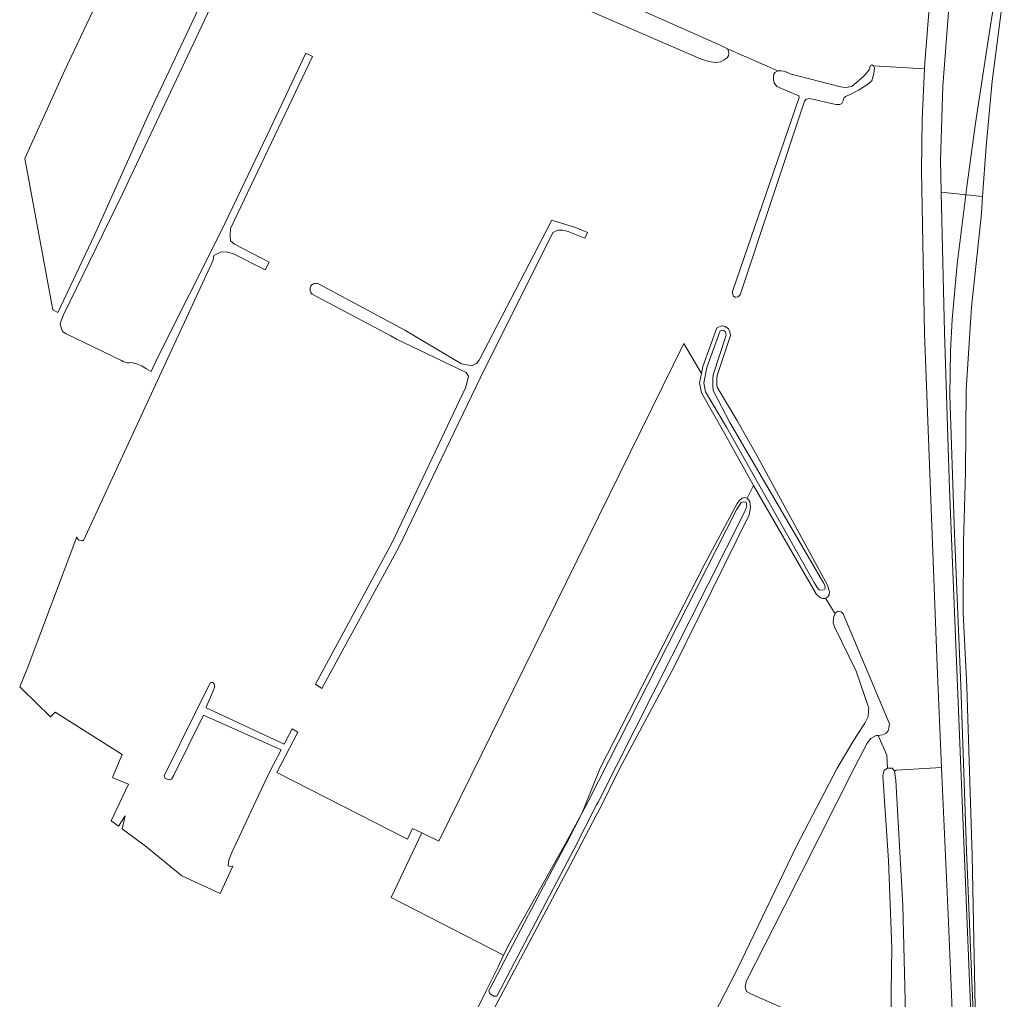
# Model space of a CAD drawing. Header units: metres. Extents: x 110065 to 112666, y 425872 to 427362.
# Tile 2 of 104: x 110235 to 110473, y 426417 to 426653. Entities that reach past the tile are written whole.
import ezdxf

# ---------------------------------------------------------------- set-up
doc = ezdxf.new("R2010")
doc.units = ezdxf.units.M
for name, color, linetype, lineweight in [('B-WE-GR-GRAS-GV', 60, 'Continuous', 13), ('B-WE-GR-GROENVOORZIENING-GV', 80, 'Continuous', 18), ('B-WE-IE-TERREINAFSCHEIDING_KUNSTMATIG_HEKWERK-G', 20, 'IE-TERREINAFSCHEIDING-KUNSTMATIG', 18), ('B-WE-OG-TERREIN_ERF-GV', 7, 'Continuous', 18), ('B-WE-OG-WATER-GV', 130, 'Continuous', 18), ('B-WE-VH-ONVERHARD-GV', 252, 'Continuous', 18), ('B-WE-VH-VERHARDING_GESLOTEN-GV', 7, 'Continuous', 18)]:
    doc.layers.add(name, color=color, linetype=linetype, lineweight=lineweight)
doc.linetypes.add('IE-TERREINAFSCHEIDING-KUNSTMATIG', pattern='A,4,[82,NLCS.SHX,S=0.75,R=90,X=0,Y=0],4,-2', length=10)

msp = doc.modelspace()

# ---------------------------------------------------------------- linework, layer by layer
at = {"layer": 'B-WE-GR-GRAS-GV', "flags": 128}
for points in [[(110267.71, 426687.382), (110245.862, 426641.254), (110236.188, 426619.906), (110242.938, 426583.272), (110244.175, 426582.687), (110252.977, 426601.372), (110266.232, 426630.905), (110279.44, 426658.886)], [(110348.92, 426671.995), (110404.337, 426647.354), (110406.171, 426646.402), (110418.35, 426641.097), (110419.166, 426641.135), (110420.11, 426640.969), (110421.266, 426640.4), (110433.116, 426637.287), (110433.939, 426637.12), (110434.859, 426637.077), (110436.247, 426637.352), (110439.204, 426639.867), (110440.385, 426641.33), (110440.754, 426642.367), (110441.016, 426642.577), (110441.473, 426642.32), (110453.772, 426641.606), (110453.856, 426643.021), (110455.074, 426658.361)], [(110281.754, 426657.794), (110259.783, 426611.37), (110245.52, 426582.051), (110244.715, 426579.977), (110244.939, 426578.93), (110245.249, 426578.089), (110246.125, 426577.524), (110259.521, 426571.035), (110259.943, 426570.789), (110260.398, 426570.612), (110260.875, 426570.509), (110261.362, 426570.482), (110261.848, 426570.533), (110263.163, 426570.216), (110264.42, 426569.717), (110265.594, 426569.044), (110266.753, 426568.391), (110268.163, 426571.487), (110283.634, 426602.318), (110294.866, 426625.743), (110304.102, 426645.413), (110305.761, 426644.586), (110285.882, 426602.973), (110285.798, 426601.205), (110285.937, 426599.987), (110286.864, 426599.215), (110295.241, 426594.843), (110294.328, 426593.009), (110286.644, 426596.846), (110285.202, 426597.205), (110283.64, 426597.341), (110281.907, 426596.463), (110281.72, 426595.313), (110250.337, 426527.513), (110249.942, 426527.461), (110249.256, 426527.598), (110248.723, 426528.112), (110248.712, 426528.388), (110236.728, 426496.499), (110234.916, 426492.14), (110234.916, 426492.14), (110234.916, 426492.14), (110235.42, 426491.651), (110242.399, 426484.88), (110243.472, 426485.957), (110259.741, 426475.736), (110257.425, 426470.381), (110257.476, 426470.108), (110261.202, 426468.567), (110257.07, 426459.673), (110258.787, 426458.417), (110260.421, 426460.894), (110259.743, 426457.718), (110265.712, 426453.352), (110274.148, 426446.371), (110283.405, 426442.082), (110286.473, 426448.704), (110285.856, 426448.617), (110285.358, 426448.84), (110285.493, 426450.161), (110286.246, 426452.067), (110292.628, 426465.643), (110295.441, 426471.628), (110298.164, 426476.84), (110279.411, 426485.226), (110272.219, 426470.708), (110271.636, 426469.764), (110271.053, 426469.643), (110270.126, 426469.916), (110269.833, 426470.603), (110277.486, 426486.068), (110280.971, 426493.068), (110281.267, 426493.187), (110281.555, 426493.162), (110281.836, 426493.023), (110281.973, 426492.832), (110282.067, 426492.25), (110282.002, 426491.922), (110281.799, 426491.259), (110280.008, 426487.22), (110280.027, 426487.015), (110280.61, 426486.801), (110298.89, 426478.229), (110300.847, 426481.973), (110302.18, 426481.157), (110297.096, 426471.395), (110328.731, 426455.26), (110329.965, 426457.876), (110332.224, 426456.795), (110336.285, 426454.795), (110395.578, 426575.181), (110399.818, 426567.912), (110400.135, 426569.628), (110403.578, 426578.955), (110404.773, 426579.424), (110405.597, 426579.239), (110406.359, 426578.699), (110406.715, 426577.985), (110406.84, 426577.081), (110403.661, 426567.396), (110403.592, 426566.523), (110403.585, 426565.039), (110403.626, 426564.558), (110408.414, 426556.625), (110413.078, 426548.344), (110430.305, 426516.719), (110430.844, 426515.094), (110430.734, 426514.375), (110430.305, 426513.813), (110429.848, 426513.538), (110430.049, 426513.277), (110432.16, 426509.739), (110432.359, 426510.094), (110432.844, 426510.375), (110433.664, 426510.281), (110434.109, 426509.75), (110445.32, 426483.188), (110445.203, 426482.094), (110445.023, 426481.438), (110444.438, 426480.844), (110443.641, 426480.5), (110442.589, 426480.37), (110444.68, 426475.548), (110444.836, 426472.396), (110444.906, 426472.438), (110445.953, 426472.406), (110446.477, 426471.875), (110446.503, 426471.721), (110446.956, 426471.976), (110457.893, 426472.622), (110456.831, 426497.127), (110453.759, 426577.55), (110453.048, 426616.986), (110453.234, 426629.301), (110453.772, 426641.606), (110441.473, 426642.32), (110441.686, 426641.855), (110441.551, 426640.46), (110441.096, 426638.69), (110440.085, 426637.868), (110437.854, 426636.464), (110435.841, 426635.354), (110434.661, 426634.898), (110434.262, 426634.461), (110434.092, 426633.826), (110433.776, 426633.182), (110433.307, 426632.947), (110432.362, 426632.927), (110425.99, 426634.382), (110425.54, 426634.372), (110425.095, 426634.138), (110424.797, 426633.804), (110409.183, 426586.907), (110408.696, 426586.463), (110408.166, 426586.351), (110407.879, 426586.385), (110407.583, 426586.63), (110407.326, 426587.197), (110407.377, 426587.731), (110423.509, 426634.679), (110423.357, 426635.062), (110418.1, 426637.283), (110417.467, 426638.169), (110417.267, 426638.943), (110417.25, 426639.743), (110417.341, 426640.3), (110417.62, 426640.694), (110418.35, 426641.097), (110406.171, 426646.402), (110406.388, 426645.83), (110406.461, 426645.341), (110406.371, 426644.725), (110406.074, 426644.291), (110405.368, 426643.765), (110404.476, 426643.316), (110403.253, 426643.129), (110401.651, 426643.362), (110399.601, 426644.022), (110363.098, 426659.917)], [(110472.627, 426657.847), (110470.161, 426638.645), (110468.701, 426622.807), (110467.862, 426610.677), (110467.58, 426606.611), (110465.193, 426583.919), (110463.89, 426563.982), (110463.685, 426543.993), (110463.204, 426527.089), (110463.132, 426509.996), (110464.01, 426492.104), (110465.306, 426451.318), (110466.162, 426410.572), (110466.892, 426394.499), (110467.718, 426389.258), (110467.869, 426382.081), (110481.652, 426383.411)], [(110393.172, 426394), (110408.367, 426423.594), (110422.867, 426453.594), (110432.68, 426472.469), (110436.695, 426479.188), (110439.367, 426483.313), (110439.703, 426483.969), (110440.141, 426484.938), (110440.273, 426486.219), (110440.336, 426486.938), (110437.258, 426495.875), (110432.047, 426506.594), (110431.719, 426507.625), (110431.773, 426508.563), (110431.852, 426509.188), (110432.16, 426509.739), (110430.049, 426513.277), (110429.848, 426513.538), (110429.734, 426513.469), (110429.086, 426513.438), (110428.688, 426513.625), (110427.703, 426514.438), (110427.703, 426514.438), (110427.703, 426514.438), (110412.441, 426540.793), (110410.906, 426537.781), (110411.523, 426536.906), (110411.719, 426535.469), (110411.367, 426533.688), (110393.227, 426496.938), (110380.086, 426472.469), (110374.984, 426462.094), (110374.367, 426460.969), (110367.961, 426448.844), (110348.359, 426411.719)], [(110445.742, 426405.969), (110445.711, 426418.469), (110445.914, 426428.875), (110445.102, 426450.125), (110443.688, 426470.563), (110444.07, 426471.938), (110444.836, 426472.396), (110444.68, 426475.548), (110442.589, 426480.37), (110442.133, 426480.313), (110440.813, 426479.594), (110439.93, 426478.5), (110436.813, 426472.469), (110419.813, 426438.875), (110410.633, 426420.844), (110410.406, 426419.438), (110410.734, 426418.406), (110411.938, 426417.781), (110427.549, 426410.925)]]:
    msp.add_lwpolyline(points, dxfattribs=at)
for points in [[(110467.862, 426610.677), (110457.82, 426611.742), (110458.646, 426577.8), (110459.848, 426539.928), (110465.085, 426411.006), (110466.136, 426390.458), (110467.039, 426390.45), (110467.344, 426383.607), (110467.091, 426390.106), (110466.893, 426394.475), (110466.892, 426394.499), (110466.162, 426410.572), (110465.306, 426451.318), (110464.01, 426492.104), (110463.132, 426509.996), (110463.204, 426527.089), (110463.685, 426543.993), (110463.89, 426563.982), (110465.193, 426583.919), (110467.58, 426606.611), (110467.862, 426610.677), (110467.862, 426610.677)], [(110369.642, 426603.122), (110372.259, 426601.979), (110371.658, 426600.63), (110367.583, 426602.21), (110366.296, 426602.586), (110365.163, 426602.585), (110363.859, 426602), (110363.071, 426600.3), (110347.317, 426568.94), (110326.667, 426525.886), (110307.973, 426491.74), (110306.469, 426492.732), (110325.001, 426526.982), (110342.842, 426564.626), (110343.491, 426567.253), (110342.924, 426568.145), (110326.06, 426576.175), (110324.737, 426577.032), (110305.691, 426587.123), (110305.517, 426587.286), (110305.372, 426587.476), (110305.261, 426587.686), (110305.185, 426587.913), (110305.147, 426588.148), (110305.148, 426588.386), (110305.189, 426588.621), (110305.267, 426588.847), (110305.381, 426589.056), (110305.528, 426589.244), (110305.704, 426589.405), (110305.904, 426589.535), (110306.122, 426589.631), (110306.353, 426589.69), (110306.591, 426589.71), (110306.801, 426589.695), (110307.006, 426589.65), (110307.203, 426589.576), (110328.065, 426578.392), (110341.772, 426570.238), (110343.488, 426569.879), (110344.484, 426569.846), (110345.393, 426570.345), (110346.062, 426571.135), (110363.667, 426605.003), (110369.642, 426603.122), (110369.642, 426603.122)], [(110399.818, 426567.912), (110395.578, 426575.181), (110336.285, 426454.795), (110332.224, 426456.795), (110324.798, 426441.132), (110351.991, 426427.165), (110353.484, 426430.188), (110367.281, 426454.75), (110371, 426461.621), (110370.961, 426461.656), (110371.148, 426462.063), (110375.375, 426472.469), (110400.75, 426522), (110407.906, 426535.406), (110408.516, 426536.469), (110409.031, 426537.156), (110409.727, 426537.781), (110410.297, 426537.875), (110410.906, 426537.781), (110412.441, 426540.793), (110411.922, 426541.688), (110405.156, 426553.875), (110399.871, 426563.231), (110399.397, 426565.63), (110399.818, 426567.912), (110399.818, 426567.912)]]:
    msp.add_lwpolyline(points, close=True, dxfattribs=at)
at = {"layer": 'B-WE-GR-GROENVOORZIENING-GV', "flags": 128}
for points in [[(110406.359, 426578.699), (110405.597, 426579.239), (110404.773, 426579.424), (110403.578, 426578.955), (110400.135, 426569.628), (110399.818, 426567.912), (110399.397, 426565.63), (110399.871, 426563.231), (110405.156, 426553.875), (110411.922, 426541.688), (110412.441, 426540.793), (110427.703, 426514.438), (110428.688, 426513.625), (110429.086, 426513.438), (110429.734, 426513.469), (110429.848, 426513.538), (110430.305, 426513.813), (110430.734, 426514.375), (110430.844, 426515.094), (110430.305, 426516.719), (110413.078, 426548.344), (110408.414, 426556.625), (110403.626, 426564.558), (110403.585, 426565.039), (110403.592, 426566.523), (110403.661, 426567.396), (110406.84, 426577.081), (110406.715, 426577.985), (110406.359, 426578.699), (110406.359, 426578.699)], [(110428.308, 426515.534), (110427.809, 426516.168), (110427.087, 426517.343), (110405.88, 426554.951), (110400.852, 426563.425), (110400.415, 426565.636), (110401.103, 426569.362), (110404.361, 426578.188), (110404.853, 426578.381), (110405.182, 426578.307), (110405.576, 426578.028), (110405.747, 426577.685), (110405.818, 426577.173), (110402.673, 426567.594), (110402.592, 426566.564), (110402.585, 426564.999), (110402.686, 426563.794), (110406.685, 426556.067), (110429.37, 426517.269), (110429.697, 426516.686), (110429.732, 426515.999), (110429.612, 426515.621), (110429.166, 426515.501), (110428.308, 426515.534), (110428.308, 426515.534)], [(110371, 426461.621), (110372.558, 426464.674), (110408.358, 426534.923), (110409.471, 426536.727), (110410.055, 426536.848), (110410.621, 426536.78), (110410.794, 426535.819), (110410.298, 426534.531), (110374.953, 426464.392), (110374.462, 426463.545), (110369.03, 426452.922), (110350.354, 426417.251), (110349.633, 426417.26), (110348.802, 426417.756), (110348.537, 426418.071), (110348.424, 426418.582), (110357.975, 426436.978), (110366.658, 426453.243), (110367.289, 426454.352), (110371, 426461.621), (110371, 426461.621)]]:
    msp.add_lwpolyline(points, close=True, dxfattribs=at)
msp.add_lwpolyline([(110348.359, 426411.719), (110367.961, 426448.844), (110374.367, 426460.969), (110374.984, 426462.094), (110380.086, 426472.469), (110393.227, 426496.938), (110411.367, 426533.688), (110411.719, 426535.469), (110411.523, 426536.906), (110410.906, 426537.781), (110410.297, 426537.875), (110409.727, 426537.781), (110409.031, 426537.156), (110408.516, 426536.469), (110407.906, 426535.406), (110400.75, 426522), (110375.375, 426472.469), (110371.148, 426462.063), (110370.961, 426461.656), (110371, 426461.621), (110371, 426461.621), (110371, 426461.621), (110367.281, 426454.75), (110353.484, 426430.188), (110351.991, 426427.165), (110350.631, 426424.41), (110347.827, 426418.73), (110336.945, 426396.688)], dxfattribs=at)
at = {"layer": 'B-WE-IE-TERREINAFSCHEIDING_KUNSTMATIG_HEKWERK-G', "flags": 128}
msp.add_lwpolyline([(110554.325, 426868.701), (110547.458, 426871.853), (110533.896, 426877.558), (110528.369, 426861.567), (110501.501, 426786.926), (110496.568, 426772.806), (110489.457, 426769.973), (110476.369, 426720.781), (110479.71, 426715.889), (110475.73, 426689.775), (110469.468, 426650.017), (110466.148, 426628.409), (110464.11, 426613.728), (110461.717, 426594.318), (110460.527, 426580.978), (110460.115, 426573.404), (110459.885, 426562.61), (110461.022, 426529.105), (110462.575, 426492.457), (110463.966, 426452.528), (110465.902, 426405.459), (110466.281, 426398.025), (110467.718, 426389.258), (110467.93, 426379.214), (110467.565, 426377.958), (110467.85, 426370.634), (110469.059, 426350.948), (110469.466, 426348.705), (110471.277, 426346.139), (110471.934, 426342.231), (110473.913, 426342.555)], dxfattribs=at)
at = {"layer": 'B-WE-OG-TERREIN_ERF-GV', "flags": 128}
msp.add_lwpolyline([(110460.948, 426402.202), (110459.553, 426437.049), (110457.973, 426470.764), (110457.893, 426472.622), (110446.956, 426471.976), (110446.503, 426471.721), (110446.891, 426469.438), (110448.57, 426439.188), (110449.273, 426409.688)], dxfattribs=at)
at = {"layer": 'B-WE-OG-WATER-GV', "flags": 128}
for points in [[(110363.098, 426659.917), (110399.601, 426644.022), (110401.651, 426643.362), (110403.253, 426643.129), (110404.476, 426643.316), (110405.368, 426643.765), (110406.074, 426644.291), (110406.371, 426644.725), (110406.461, 426645.341), (110406.388, 426645.83), (110406.171, 426646.402), (110404.337, 426647.354), (110348.92, 426671.995)], [(110427.549, 426410.925), (110411.938, 426417.781), (110411.938, 426417.781), (110411.938, 426417.781), (110410.734, 426418.406), (110410.406, 426419.438), (110410.633, 426420.844), (110419.813, 426438.875), (110436.813, 426472.469), (110439.93, 426478.5), (110440.813, 426479.594), (110442.133, 426480.313), (110442.589, 426480.37), (110443.641, 426480.5), (110444.438, 426480.844), (110445.023, 426481.438), (110445.203, 426482.094), (110445.32, 426483.188), (110434.109, 426509.75), (110433.664, 426510.281), (110432.844, 426510.375), (110432.359, 426510.094), (110432.16, 426509.739), (110431.852, 426509.188), (110431.773, 426508.563), (110431.719, 426507.625), (110432.047, 426506.594), (110437.258, 426495.875), (110440.336, 426486.938), (110440.273, 426486.219), (110440.141, 426484.938), (110439.703, 426483.969), (110439.367, 426483.313), (110436.695, 426479.188), (110432.68, 426472.469), (110422.867, 426453.594), (110408.367, 426423.594), (110393.172, 426394)]]:
    msp.add_lwpolyline(points, dxfattribs=at)
for points in [[(110441.473, 426642.32), (110441.016, 426642.577), (110440.754, 426642.367), (110440.385, 426641.33), (110439.204, 426639.867), (110436.247, 426637.352), (110434.859, 426637.077), (110433.939, 426637.12), (110433.116, 426637.287), (110421.266, 426640.4), (110420.11, 426640.969), (110419.166, 426641.135), (110418.35, 426641.097), (110417.62, 426640.694), (110417.341, 426640.3), (110417.25, 426639.743), (110417.267, 426638.943), (110417.467, 426638.169), (110418.1, 426637.283), (110423.357, 426635.062), (110423.509, 426634.679), (110407.377, 426587.731), (110407.326, 426587.197), (110407.583, 426586.63), (110407.879, 426586.385), (110408.166, 426586.351), (110408.696, 426586.463), (110409.183, 426586.907), (110424.797, 426633.804), (110425.095, 426634.138), (110425.54, 426634.372), (110425.99, 426634.382), (110432.362, 426632.927), (110433.307, 426632.947), (110433.776, 426633.182), (110434.092, 426633.826), (110434.262, 426634.461), (110434.661, 426634.898), (110435.841, 426635.354), (110437.854, 426636.464), (110440.085, 426637.868), (110441.096, 426638.69), (110441.551, 426640.46), (110441.686, 426641.855), (110441.473, 426642.32), (110441.473, 426642.32)], [(110369.642, 426603.122), (110363.667, 426605.003), (110346.062, 426571.135), (110345.393, 426570.345), (110344.484, 426569.846), (110343.488, 426569.879), (110341.772, 426570.238), (110328.065, 426578.392), (110307.203, 426589.576), (110307.006, 426589.65), (110306.801, 426589.695), (110306.591, 426589.71), (110306.353, 426589.69), (110306.122, 426589.631), (110305.904, 426589.535), (110305.704, 426589.405), (110305.528, 426589.244), (110305.381, 426589.056), (110305.267, 426588.847), (110305.189, 426588.621), (110305.148, 426588.386), (110305.147, 426588.148), (110305.185, 426587.913), (110305.261, 426587.686), (110305.372, 426587.476), (110305.517, 426587.286), (110305.691, 426587.123), (110324.737, 426577.032), (110326.06, 426576.175), (110342.924, 426568.145), (110343.491, 426567.253), (110342.842, 426564.626), (110325.001, 426526.982), (110306.469, 426492.732), (110307.973, 426491.74), (110326.667, 426525.886), (110347.317, 426568.94), (110363.071, 426600.3), (110363.859, 426602), (110365.163, 426602.585), (110366.296, 426602.586), (110367.583, 426602.21), (110371.658, 426600.63), (110372.259, 426601.979), (110369.642, 426603.122), (110369.642, 426603.122)], [(110405.182, 426578.307), (110404.853, 426578.381), (110404.361, 426578.188), (110401.103, 426569.362), (110400.415, 426565.636), (110400.852, 426563.425), (110405.88, 426554.951), (110427.087, 426517.343), (110427.809, 426516.168), (110428.308, 426515.534), (110429.166, 426515.501), (110429.612, 426515.621), (110429.732, 426515.999), (110429.697, 426516.686), (110429.37, 426517.269), (110406.685, 426556.067), (110402.686, 426563.794), (110402.585, 426564.999), (110402.592, 426566.564), (110402.673, 426567.594), (110405.818, 426577.173), (110405.747, 426577.685), (110405.576, 426578.028), (110405.182, 426578.307), (110405.182, 426578.307)], [(110410.621, 426536.78), (110410.055, 426536.848), (110409.471, 426536.727), (110408.358, 426534.923), (110372.558, 426464.674), (110371, 426461.621), (110367.289, 426454.352), (110366.658, 426453.243), (110357.975, 426436.978), (110348.424, 426418.582), (110348.537, 426418.071), (110348.802, 426417.756), (110349.633, 426417.26), (110350.354, 426417.251), (110369.03, 426452.922), (110374.462, 426463.545), (110374.953, 426464.392), (110410.298, 426534.531), (110410.794, 426535.819), (110410.621, 426536.78), (110410.621, 426536.78)], [(110445.953, 426472.406), (110444.906, 426472.438), (110444.836, 426472.396), (110444.07, 426471.938), (110443.688, 426470.563), (110445.102, 426450.125), (110445.914, 426428.875), (110445.711, 426418.469), (110445.742, 426405.969), (110445.977, 426405.125), (110446.242, 426404.531), (110446.91, 426404.195), (110447.547, 426403.875), (110448.789, 426404.281), (110449.219, 426405.625), (110449.273, 426409.688), (110448.57, 426439.188), (110446.891, 426469.438), (110446.503, 426471.721), (110446.477, 426471.875), (110445.953, 426472.406), (110445.953, 426472.406)]]:
    msp.add_lwpolyline(points, close=True, dxfattribs=at)
at = {"layer": 'B-WE-VH-ONVERHARD-GV', "flags": 128}
msp.add_lwpolyline([(110459.576, 426655.313), (110458.256, 426637.367), (110457.634, 426619.384), (110457.82, 426611.742), (110467.862, 426610.677), (110468.701, 426622.807), (110470.161, 426638.645), (110472.627, 426657.847)], dxfattribs=at)
at = {"layer": 'B-WE-VH-VERHARDING_GESLOTEN-GV', "flags": 128}
for points in [[(110455.074, 426658.361), (110453.856, 426643.021), (110453.772, 426641.606), (110453.234, 426629.301), (110453.048, 426616.986), (110453.759, 426577.55), (110456.831, 426497.127), (110457.893, 426472.622), (110457.973, 426470.764), (110459.553, 426437.049), (110460.948, 426402.202)], [(110465.085, 426411.006), (110459.848, 426539.928), (110458.646, 426577.8), (110457.82, 426611.742), (110457.634, 426619.384), (110458.256, 426637.367), (110459.576, 426655.313)]]:
    msp.add_lwpolyline(points, dxfattribs=at)

doc.saveas('drawing.dxf')
